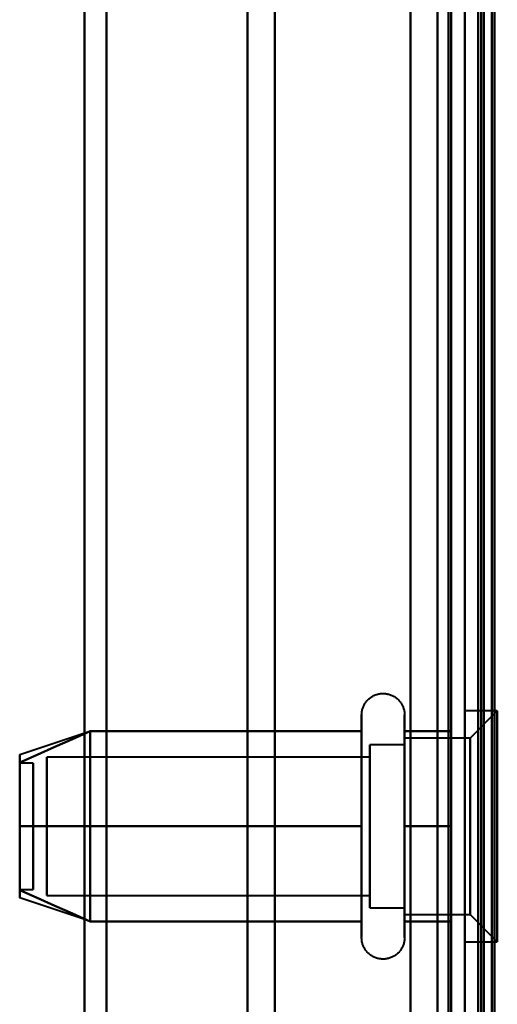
# Model space of a CAD drawing. Header units: millimetres. Extents: x -1087 to 1688, y -120 to 1210.
# Tile 12 of 92: x -721 to -704, y 187 to 223. Entities that reach past the tile are written whole.
import ezdxf

# ---------------------------------------------------------------- set-up
doc = ezdxf.new("R2010")
doc.units = ezdxf.units.MM
doc.layers.add('G-IMPT', color=8, linetype='Continuous', lineweight=40)

# ---------------------------------------------------------------- blocks, each defined once
blk = doc.blocks.new('NEXA 2000 CALQUES_dwg-762145-Arrière')
at = {"layer": 'G-IMPT'}
for p, q in [((-705, 1102.772), (-705, 128.972)), ((-705, 129.472), (-705, 1102.272)), ((-705, 584.372), (-705, 182.372)), ((-706, 183.372), (-706, 583.372)), ((-704.3, 582.746), (-704.3, 183.998)), ((-704.3, 582.746), (-704.3, 183.998)), ((-719, 182.372), (-719, 383.372)), ((-719, 383.372), (-719, 182.372)), ((-718.198, 182.964), (-718.198, 383.372)), ((-718.198, 383.372), (-718.198, 182.964)), ((-713, 183.372), (-713, 383.372)), ((-713, 383.372), (-713, 183.372)), ((-711.99, 183.998), (-711.99, 383.372)), ((-711.99, 383.372), (-711.99, 183.998)), ((-706, 383.372), (-706, 183.372)), ((-706, 183.372), (-706, 383.372)), ((-705.5, 383.372), (-705.5, 182.372)), ((-705.5, 182.372), (-705.5, 383.372)), ((-705, 383.372), (-705, 182.372)), ((-705, 182.372), (-705, 383.372)), ((-705, 167.372), (-705, 383.372)), ((-705, 383.372), (-705, 167.372)), ((-704.3, 183.998), (-704.3, 383.372)), ((-704.3, 183.998), (-704.3, 383.372)), ((-704.3, 167.372), (-704.3, 383.372)), ((-704.3, 383.372), (-704.3, 167.372)), ((-703.8, 197.622), (-705, 197.622)), ((-703.8, 197.622), (-705, 197.622)), ((-705, 189.692), (-705, 197.622)), ((-705, 197.053), (-705, 197.622)), ((-705, 189.692), (-705, 197.622)), ((-705, 197.622), (-705, 189.692)), ((-705, 197.622), (-705, 189.122)), ((-705, 197.622), (-705, 189.122)), ((-703.8, 197.622), (-704.8, 196.622)), ((-703.8, 197.622), (-704.8, 196.622)), ((-703.8, 189.692), (-703.8, 197.622)), ((-703.8, 189.692), (-703.8, 197.622)), ((-703.8, 197.622), (-703.8, 189.692)), ((-703.8, 197.622), (-703.8, 189.692)), ((-708.796, 189.822), (-708.796, 197.472)), ((-708.796, 189.822), (-708.796, 197.472)), ((-707.215, 197.472), (-707.215, 189.822)), ((-707.215, 197.472), (-707.215, 189.822)), ((-718.811, 196.867), (-721.389, 196.008)), ((-718.811, 196.867), (-721.389, 196.008)), ((-708.796, 191.322), (-708.796, 196.923)), ((-708.796, 191.322), (-708.796, 196.923)), ((-707.215, 196.923), (-707.215, 191.322)), ((-707.215, 196.923), (-707.215, 191.322)), ((-705, 189.122), (-705, 197.053)), ((-705, 189.122), (-705, 197.053)), ((-705, 197.053), (-705, 189.122)), ((-703.8, 189.122), (-703.8, 197.053)), ((-703.8, 189.122), (-703.8, 197.053)), ((-703.8, 197.053), (-703.8, 189.122)), ((-703.8, 197.053), (-703.8, 189.122)), ((-704.8, 196.622), (-707.215, 196.622)), ((-704.8, 196.622), (-707.215, 196.622)), ((-707.215, 191.747), (-707.215, 196.622)), ((-707.215, 191.747), (-707.215, 196.622)), ((-707.215, 196.622), (-707.215, 190.558)), ((-707.215, 196.622), (-707.215, 190.558)), ((-704.8, 190.558), (-704.8, 196.622)), ((-704.8, 190.558), (-704.8, 196.622)), ((-704.8, 196.622), (-704.8, 190.558)), ((-704.8, 196.622), (-704.8, 190.558)), ((-707.215, 196.372), (-708.5, 196.372)), ((-707.215, 196.372), (-708.5, 196.372)), ((-708.5, 190.774), (-708.5, 196.372)), ((-708.5, 190.774), (-708.5, 196.372)), ((-708.5, 196.372), (-708.5, 191.872)), ((-708.5, 196.372), (-708.5, 191.872)), ((-707.215, 191.872), (-707.215, 196.372)), ((-707.215, 191.872), (-707.215, 196.372)), ((-707.215, 196.372), (-707.215, 191.872)), ((-707.215, 196.372), (-707.215, 191.872)), ((-707.215, 196.187), (-707.215, 191.747)), ((-707.215, 196.187), (-707.215, 191.747)), ((-704.8, 190.122), (-704.8, 196.187)), ((-704.8, 190.122), (-704.8, 196.187)), ((-704.8, 196.187), (-704.8, 190.122)), ((-704.8, 196.187), (-704.8, 190.122)), ((-708.5, 195.921), (-720.389, 195.921)), ((-708.5, 195.921), (-720.389, 195.921)), ((-720.389, 191.165), (-720.389, 195.921)), ((-720.389, 191.165), (-720.389, 195.921)), ((-720.389, 195.921), (-720.389, 191.165)), ((-720.389, 195.921), (-720.389, 191.165)), ((-708.5, 190.372), (-708.5, 195.97)), ((-708.5, 190.372), (-708.5, 195.97)), ((-708.5, 191.165), (-708.5, 195.921)), ((-708.5, 191.165), (-708.5, 195.921)), ((-708.5, 195.921), (-708.5, 191.165)), ((-708.5, 195.921), (-708.5, 191.165)), ((-720.889, 195.702), (-721.389, 195.702)), ((-720.889, 195.702), (-721.389, 195.702)), ((-721.389, 195.702), (-721.389, 191.054)), ((-721.389, 195.702), (-721.389, 191.054)), ((-721.389, 191.054), (-721.389, 195.702)), ((-721.389, 191.054), (-721.389, 195.702)), ((-721.389, 195.691), (-721.389, 191.042)), ((-721.389, 195.691), (-721.389, 191.042)), ((-721.389, 191.042), (-721.389, 195.691)), ((-721.389, 191.042), (-721.389, 195.691)), ((-720.889, 195.702), (-720.889, 191.054)), ((-720.889, 195.702), (-720.889, 191.054)), ((-720.889, 191.054), (-720.889, 195.702)), ((-720.889, 191.054), (-720.889, 195.702)), ((-720.889, 195.691), (-720.889, 191.042)), ((-720.889, 195.691), (-720.889, 191.042)), ((-720.889, 191.042), (-720.889, 195.691)), ((-720.889, 191.042), (-720.889, 195.691)), ((-720.389, 190.824), (-720.389, 195.579)), ((-720.389, 190.824), (-720.389, 195.579)), ((-720.389, 195.579), (-720.389, 190.824)), ((-720.389, 195.579), (-720.389, 190.824)), ((-708.5, 190.824), (-708.5, 195.579)), ((-708.5, 190.824), (-708.5, 195.579)), ((-708.5, 195.579), (-708.5, 190.824)), ((-708.5, 195.579), (-708.5, 190.824)), ((-708.5, 194.872), (-708.5, 190.774)), ((-708.5, 194.872), (-708.5, 190.774)), ((-707.215, 190.122), (-707.215, 194.997)), ((-707.215, 190.122), (-707.215, 194.997)), ((-707.215, 190.372), (-707.215, 194.872)), ((-707.215, 190.372), (-707.215, 194.872)), ((-707.215, 194.872), (-707.215, 190.372)), ((-707.215, 194.872), (-707.215, 190.372)), ((-708.5, 191.872), (-708.5, 190.372)), ((-708.5, 191.872), (-708.5, 190.372)), ((-707.215, 191.747), (-707.215, 190.122)), ((-707.215, 191.747), (-707.215, 190.122)), ((-708.796, 189.272), (-708.796, 191.322)), ((-708.796, 189.272), (-708.796, 191.322)), ((-707.215, 191.322), (-707.215, 189.272)), ((-707.215, 191.322), (-707.215, 189.272)), ((-721.389, 191.042), (-720.889, 191.042)), ((-721.389, 191.042), (-720.889, 191.042)), ((-718.811, 189.877), (-721.389, 190.737)), ((-718.811, 189.877), (-721.389, 190.737)), ((-720.389, 190.824), (-708.5, 190.824)), ((-720.389, 190.824), (-708.5, 190.824)), ((-708.5, 190.372), (-707.215, 190.372)), ((-708.5, 190.372), (-707.215, 190.372)), ((-707.215, 190.122), (-704.8, 190.122)), ((-707.215, 190.122), (-704.8, 190.122)), ((-704.8, 190.122), (-703.8, 189.122)), ((-704.8, 190.122), (-703.8, 189.122)), ((-705, 189.122), (-703.8, 189.122)), ((-705, 189.122), (-703.8, 189.122))]:
    blk.add_line(p, q, dxfattribs=at)
at = {"layer": 'G-IMPT', "flags": 128}
for points in [[(-707, 1102.772), (-707, 859.322), (-707, 615.872), (-707, 372.422), (-707, 128.972)], [(-707, 128.972), (-707, 372.422), (-707, 615.872), (-707, 859.322), (-707, 1102.772)], [(-707, 128.972), (-707, 372.422), (-707, 615.872), (-707, 859.322), (-707, 1102.772)], [(-707, 1102.772), (-707, 859.322), (-707, 615.872), (-707, 372.422), (-707, 128.972)], [(-705, 1102.772), (-705, 859.322), (-705, 615.872), (-705, 372.422), (-705, 128.972)], [(-705, 128.972), (-705, 372.422), (-705, 615.872), (-705, 859.322), (-705, 1102.772)], [(-704.5, 1102.772), (-704.5, 859.322), (-704.5, 615.872), (-704.5, 372.422), (-704.5, 128.972)], [(-704.4, 128.972), (-704.4, 372.422), (-704.4, 615.872), (-704.4, 859.322), (-704.4, 1102.772)], [(-704.4, 1102.772), (-704.4, 859.322), (-704.4, 615.872), (-704.4, 372.422), (-704.4, 128.972)], [(-704.4, 128.972), (-704.4, 372.422), (-704.4, 615.872), (-704.4, 859.322), (-704.4, 1102.772)], [(-707, 1102.272), (-707, 859.072), (-707, 615.872), (-707, 372.672), (-707, 129.472)], [(-707, 129.472), (-707, 372.672), (-707, 615.872), (-707, 859.072), (-707, 1102.272)], [(-707, 1102.272), (-707, 859.072), (-707, 615.872), (-707, 372.672), (-707, 129.472)], [(-707, 129.472), (-707, 372.672), (-707, 615.872), (-707, 859.072), (-707, 1102.272)], [(-705.6, 129.472), (-705.6, 372.672), (-705.6, 615.872), (-705.6, 859.072), (-705.6, 1102.272)], [(-705.6, 1102.272), (-705.6, 859.072), (-705.6, 615.872), (-705.6, 372.672), (-705.6, 129.472)], [(-705.6, 1102.272), (-705.6, 859.072), (-705.6, 615.872), (-705.6, 372.672), (-705.6, 129.472)], [(-705.6, 129.472), (-705.6, 372.672), (-705.6, 615.872), (-705.6, 859.072), (-705.6, 1102.272)], [(-705.6, 1102.272), (-705.6, 859.072), (-705.6, 615.872), (-705.6, 372.672), (-705.6, 129.472)], [(-705.6, 129.472), (-705.6, 372.672), (-705.6, 615.872), (-705.6, 859.072), (-705.6, 1102.272)], [(-705.5, 129.472), (-705.5, 372.672), (-705.5, 615.872), (-705.5, 859.072), (-705.5, 1102.272)], [(-705.5, 1102.272), (-705.5, 859.072), (-705.5, 615.872), (-705.5, 372.672), (-705.5, 129.472)], [(-705, 129.472), (-705, 372.672), (-705, 615.872), (-705, 859.072), (-705, 1102.272)], [(-705, 1102.272), (-705, 859.072), (-705, 615.872), (-705, 372.672), (-705, 129.472)], [(-705, 129.472), (-705, 372.672), (-705, 615.872), (-705, 859.072), (-705, 1102.272)], [(-705, 1102.272), (-705, 867.047), (-705, 631.822), (-705, 396.597), (-705, 161.372)], [(-705, 161.372), (-705, 396.597), (-705, 631.822), (-705, 867.047), (-705, 1102.272)], [(-705, 1102.272), (-705, 859.072), (-705, 615.872), (-705, 372.672), (-705, 129.472)], [(-704.5, 129.472), (-704.5, 372.672), (-704.5, 615.872), (-704.5, 859.072), (-704.5, 1102.272)], [(-704.5, 1102.272), (-704.5, 859.072), (-704.5, 615.872), (-704.5, 372.672), (-704.5, 129.472)], [(-704.5, 129.472), (-704.5, 372.672), (-704.5, 615.872), (-704.5, 859.072), (-704.5, 1102.272)], [(-704.5, 1102.272), (-704.5, 859.072), (-704.5, 615.872), (-704.5, 372.672), (-704.5, 129.472)], [(-704.5, 129.472), (-704.5, 372.672), (-704.5, 615.872), (-704.5, 859.072), (-704.5, 1102.272)], [(-704.5, 1102.272), (-704.5, 859.072), (-704.5, 615.872), (-704.5, 372.672), (-704.5, 129.472)], [(-704, 1102.372), (-704, 859.122), (-704, 615.872), (-704, 372.622), (-704, 129.372)], [(-704, 129.372), (-704, 372.622), (-704, 615.872), (-704, 859.122), (-704, 1102.372)], [(-704, 1102.272), (-704, 859.072), (-704, 615.872), (-704, 372.672), (-704, 129.472)], [(-704, 129.472), (-704, 372.672), (-704, 615.872), (-704, 859.072), (-704, 1102.272)], [(-703.9, 161.372), (-703.9, 396.597), (-703.9, 631.822), (-703.9, 867.047), (-703.9, 1102.272)], [(-703.9, 1102.272), (-703.9, 867.047), (-703.9, 631.822), (-703.9, 396.597), (-703.9, 161.372)], [(-708.796, 197.472), (-708.795, 197.504), (-708.793, 197.535), (-708.79, 197.567), (-708.786, 197.598), (-708.78, 197.629), (-708.773, 197.66), (-708.765, 197.691), (-708.756, 197.721), (-708.745, 197.751), (-708.733, 197.78), (-708.72, 197.809), (-708.706, 197.837), (-708.691, 197.865), (-708.675, 197.892), (-708.658, 197.919), (-708.639, 197.944), (-708.62, 197.969), (-708.6, 197.993), (-708.578, 198.017), (-708.556, 198.039), (-708.533, 198.061), (-708.509, 198.082), (-708.484, 198.101), (-708.459, 198.12), (-708.432, 198.137), (-708.405, 198.154), (-708.378, 198.169), (-708.35, 198.184), (-708.321, 198.197), (-708.292, 198.209), (-708.262, 198.22), (-708.232, 198.23), (-708.201, 198.238), (-708.171, 198.245), (-708.14, 198.251), (-708.108, 198.256), (-708.077, 198.259), (-708.045, 198.262), (-708.014, 198.263), (-707.982, 198.262), (-707.951, 198.261), (-707.919, 198.258), (-707.888, 198.254), (-707.857, 198.249), (-707.826, 198.242), (-707.795, 198.234), (-707.765, 198.225), (-707.735, 198.215), (-707.705, 198.204), (-707.676, 198.191), (-707.648, 198.177), (-707.62, 198.162), (-707.593, 198.146), (-707.566, 198.129), (-707.54, 198.111), (-707.515, 198.092), (-707.491, 198.072), (-707.467, 198.051), (-707.444, 198.029), (-707.422, 198.006), (-707.402, 197.982), (-707.382, 197.958), (-707.363, 197.933), (-707.345, 197.907), (-707.328, 197.88), (-707.312, 197.852), (-707.298, 197.824), (-707.284, 197.796), (-707.272, 197.767), (-707.261, 197.737), (-707.251, 197.707), (-707.242, 197.677), (-707.234, 197.646), (-707.228, 197.615), (-707.223, 197.584), (-707.219, 197.552), (-707.216, 197.521), (-707.215, 197.489), (-707.215, 197.472)], [(-708.796, 197.472), (-708.795, 197.504), (-708.793, 197.535), (-708.79, 197.567), (-708.786, 197.598), (-708.78, 197.629), (-708.773, 197.66), (-708.765, 197.691), (-708.756, 197.721), (-708.745, 197.751), (-708.733, 197.78), (-708.72, 197.809), (-708.706, 197.837), (-708.691, 197.865), (-708.675, 197.892), (-708.658, 197.919), (-708.639, 197.944), (-708.62, 197.969), (-708.6, 197.993), (-708.578, 198.017), (-708.556, 198.039), (-708.533, 198.061), (-708.509, 198.082), (-708.484, 198.101), (-708.459, 198.12), (-708.432, 198.137), (-708.405, 198.154), (-708.378, 198.169), (-708.35, 198.184), (-708.321, 198.197), (-708.292, 198.209), (-708.262, 198.22), (-708.232, 198.23), (-708.201, 198.238), (-708.171, 198.245), (-708.14, 198.251), (-708.108, 198.256), (-708.077, 198.259), (-708.045, 198.262), (-708.014, 198.263), (-707.982, 198.262), (-707.951, 198.261), (-707.919, 198.258), (-707.888, 198.254), (-707.857, 198.249), (-707.826, 198.242), (-707.795, 198.234), (-707.765, 198.225), (-707.735, 198.215), (-707.705, 198.204), (-707.676, 198.191), (-707.648, 198.177), (-707.62, 198.162), (-707.593, 198.146), (-707.566, 198.129), (-707.54, 198.111), (-707.515, 198.092), (-707.491, 198.072), (-707.467, 198.051), (-707.444, 198.029), (-707.422, 198.006), (-707.402, 197.982), (-707.382, 197.958), (-707.363, 197.933), (-707.345, 197.907), (-707.328, 197.88), (-707.312, 197.852), (-707.298, 197.824), (-707.284, 197.796), (-707.272, 197.767), (-707.261, 197.737), (-707.251, 197.707), (-707.242, 197.677), (-707.234, 197.646), (-707.228, 197.615), (-707.223, 197.584), (-707.219, 197.552), (-707.216, 197.521), (-707.215, 197.489), (-707.215, 197.472)], [(-708.796, 197.472), (-708.796, 197.469), (-708.796, 197.459), (-708.796, 197.443), (-708.796, 197.42), (-708.796, 197.391), (-708.796, 197.355), (-708.796, 197.313), (-708.796, 197.264), (-708.796, 197.209), (-708.796, 197.149), (-708.796, 197.082), (-708.796, 197.009), (-708.796, 196.93), (-708.796, 196.923)], [(-708.796, 189.822), (-708.796, 189.906), (-708.796, 189.997), (-708.796, 190.093), (-708.796, 190.194), (-708.796, 190.3), (-708.796, 190.411), (-708.796, 190.526), (-708.796, 190.647), (-708.796, 190.771), (-708.796, 190.9), (-708.796, 191.033), (-708.796, 191.169), (-708.796, 191.31), (-708.796, 191.453), (-708.796, 191.599), (-708.796, 191.749), (-708.796, 191.9), (-708.796, 192.055), (-708.796, 192.211), (-708.796, 192.369), (-708.796, 192.529), (-708.796, 192.69), (-708.796, 192.852), (-708.796, 193.015), (-708.796, 193.179), (-708.796, 193.343), (-708.796, 193.507), (-708.796, 193.671), (-708.796, 193.834), (-708.796, 193.996), (-708.796, 194.158), (-708.796, 194.318), (-708.796, 194.477), (-708.796, 194.634), (-708.796, 194.789), (-708.796, 194.942), (-708.796, 195.092), (-708.796, 195.239), (-708.796, 195.384), (-708.796, 195.525), (-708.796, 195.663), (-708.796, 195.797), (-708.796, 195.927), (-708.796, 196.054), (-708.796, 196.175), (-708.796, 196.293), (-708.796, 196.406), (-708.796, 196.513), (-708.796, 196.616), (-708.796, 196.714), (-708.796, 196.806), (-708.796, 196.893), (-708.796, 196.974), (-708.796, 197.05), (-708.796, 197.119), (-708.796, 197.183), (-708.796, 197.24), (-708.796, 197.292), (-708.796, 197.337), (-708.796, 197.375), (-708.796, 197.408), (-708.796, 197.433), (-708.796, 197.453), (-708.796, 197.465), (-708.796, 197.472), (-708.796, 197.472)], [(-708.796, 197.472), (-708.796, 197.469), (-708.796, 197.459), (-708.796, 197.443), (-708.796, 197.42), (-708.796, 197.391), (-708.796, 197.355), (-708.796, 197.313), (-708.796, 197.264), (-708.796, 197.209), (-708.796, 197.149), (-708.796, 197.082), (-708.796, 197.009), (-708.796, 196.93), (-708.796, 196.923)], [(-708.796, 189.822), (-708.796, 189.906), (-708.796, 189.997), (-708.796, 190.093), (-708.796, 190.194), (-708.796, 190.3), (-708.796, 190.411), (-708.796, 190.526), (-708.796, 190.647), (-708.796, 190.771), (-708.796, 190.9), (-708.796, 191.033), (-708.796, 191.169), (-708.796, 191.31), (-708.796, 191.453), (-708.796, 191.599), (-708.796, 191.749), (-708.796, 191.9), (-708.796, 192.055), (-708.796, 192.211), (-708.796, 192.369), (-708.796, 192.529), (-708.796, 192.69), (-708.796, 192.852), (-708.796, 193.015), (-708.796, 193.179), (-708.796, 193.343), (-708.796, 193.507), (-708.796, 193.671), (-708.796, 193.834), (-708.796, 193.996), (-708.796, 194.158), (-708.796, 194.318), (-708.796, 194.477), (-708.796, 194.634), (-708.796, 194.789), (-708.796, 194.942), (-708.796, 195.092), (-708.796, 195.239), (-708.796, 195.384), (-708.796, 195.525), (-708.796, 195.663), (-708.796, 195.797), (-708.796, 195.927), (-708.796, 196.054), (-708.796, 196.175), (-708.796, 196.293), (-708.796, 196.406), (-708.796, 196.513), (-708.796, 196.616), (-708.796, 196.714), (-708.796, 196.806), (-708.796, 196.893), (-708.796, 196.974), (-708.796, 197.05), (-708.796, 197.119), (-708.796, 197.183), (-708.796, 197.24), (-708.796, 197.292), (-708.796, 197.337), (-708.796, 197.375), (-708.796, 197.408), (-708.796, 197.433), (-708.796, 197.453), (-708.796, 197.465), (-708.796, 197.472), (-708.796, 197.472)], [(-707.215, 197.472), (-707.215, 197.469), (-707.215, 197.459), (-707.215, 197.443), (-707.215, 197.42), (-707.215, 197.391), (-707.215, 197.355), (-707.215, 197.313), (-707.215, 197.264), (-707.215, 197.209), (-707.215, 197.149), (-707.215, 197.082), (-707.215, 197.009), (-707.215, 196.93), (-707.215, 196.846), (-707.215, 196.756), (-707.215, 196.661), (-707.215, 196.56), (-707.215, 196.455), (-707.215, 196.344), (-707.215, 196.229), (-707.215, 196.109), (-707.215, 195.985), (-707.215, 195.856), (-707.215, 195.724), (-707.215, 195.588), (-707.215, 195.448), (-707.215, 195.305), (-707.215, 195.159), (-707.215, 195.01), (-707.215, 194.858), (-707.215, 194.704), (-707.215, 194.548), (-707.215, 194.39), (-707.215, 194.23), (-707.215, 194.069), (-707.215, 193.907), (-707.215, 193.744), (-707.215, 193.58), (-707.215, 193.417), (-707.215, 193.253), (-707.215, 193.089), (-707.215, 192.925), (-707.215, 192.763), (-707.215, 192.601), (-707.215, 192.441), (-707.215, 192.282), (-707.215, 192.125), (-707.215, 191.969), (-707.215, 191.817), (-707.215, 191.666), (-707.215, 191.518), (-707.215, 191.374), (-707.215, 191.232), (-707.215, 191.094), (-707.215, 190.959), (-707.215, 190.829), (-707.215, 190.702), (-707.215, 190.58), (-707.215, 190.462), (-707.215, 190.349), (-707.215, 190.241), (-707.215, 190.137), (-707.215, 190.039), (-707.215, 189.946), (-707.215, 189.859), (-707.215, 189.822)], [(-707.215, 196.923), (-707.215, 197.002), (-707.215, 197.075), (-707.215, 197.143), (-707.215, 197.204), (-707.215, 197.26), (-707.215, 197.309), (-707.215, 197.351), (-707.215, 197.388), (-707.215, 197.418), (-707.215, 197.441), (-707.215, 197.458), (-707.215, 197.468), (-707.215, 197.472)], [(-707.215, 197.472), (-707.215, 197.469), (-707.215, 197.459), (-707.215, 197.443), (-707.215, 197.42), (-707.215, 197.391), (-707.215, 197.355), (-707.215, 197.313), (-707.215, 197.264), (-707.215, 197.209), (-707.215, 197.149), (-707.215, 197.082), (-707.215, 197.009), (-707.215, 196.93), (-707.215, 196.846), (-707.215, 196.756), (-707.215, 196.661), (-707.215, 196.56), (-707.215, 196.455), (-707.215, 196.344), (-707.215, 196.229), (-707.215, 196.109), (-707.215, 195.985), (-707.215, 195.856), (-707.215, 195.724), (-707.215, 195.588), (-707.215, 195.448), (-707.215, 195.305), (-707.215, 195.159), (-707.215, 195.01), (-707.215, 194.858), (-707.215, 194.704), (-707.215, 194.548), (-707.215, 194.39), (-707.215, 194.23), (-707.215, 194.069), (-707.215, 193.907), (-707.215, 193.744), (-707.215, 193.58), (-707.215, 193.417), (-707.215, 193.253), (-707.215, 193.089), (-707.215, 192.925), (-707.215, 192.763), (-707.215, 192.601), (-707.215, 192.441), (-707.215, 192.282), (-707.215, 192.125), (-707.215, 191.969), (-707.215, 191.817), (-707.215, 191.666), (-707.215, 191.518), (-707.215, 191.374), (-707.215, 191.232), (-707.215, 191.094), (-707.215, 190.959), (-707.215, 190.829), (-707.215, 190.702), (-707.215, 190.58), (-707.215, 190.462), (-707.215, 190.349), (-707.215, 190.241), (-707.215, 190.137), (-707.215, 190.039), (-707.215, 189.946), (-707.215, 189.859), (-707.215, 189.822)], [(-707.215, 196.923), (-707.215, 197.002), (-707.215, 197.075), (-707.215, 197.143), (-707.215, 197.204), (-707.215, 197.26), (-707.215, 197.309), (-707.215, 197.351), (-707.215, 197.388), (-707.215, 197.418), (-707.215, 197.441), (-707.215, 197.458), (-707.215, 197.468), (-707.215, 197.472)], [(-718.796, 196.872), (-719.444, 196.584), (-720.092, 196.295), (-720.741, 196.007), (-721.389, 195.718)], [(-721.389, 195.718), (-720.741, 196.007), (-720.092, 196.295), (-719.444, 196.584), (-718.796, 196.872)], [(-718.796, 196.872), (-719.444, 196.584), (-720.092, 196.295), (-720.741, 196.007), (-721.389, 195.718)], [(-721.389, 195.718), (-720.741, 196.007), (-720.092, 196.295), (-719.444, 196.584), (-718.796, 196.872)], [(-718.796, 196.872), (-719.444, 196.584), (-720.092, 196.295), (-720.741, 196.007), (-721.389, 195.718)], [(-721.389, 195.718), (-720.741, 196.007), (-720.092, 196.295), (-719.444, 196.584), (-718.796, 196.872)], [(-718.796, 196.872), (-719.444, 196.584), (-720.092, 196.295), (-720.741, 196.007), (-721.389, 195.718)], [(-721.389, 195.718), (-720.741, 196.007), (-720.092, 196.295), (-719.444, 196.584), (-718.796, 196.872)], [(-718.796, 193.372), (-718.796, 194.247), (-718.796, 195.122), (-718.796, 195.997), (-718.796, 196.872)], [(-718.796, 196.872), (-718.796, 195.997), (-718.796, 195.122), (-718.796, 194.247), (-718.796, 193.372)], [(-718.796, 193.372), (-718.796, 194.247), (-718.796, 195.122), (-718.796, 195.997), (-718.796, 196.872)], [(-718.796, 196.872), (-718.796, 195.997), (-718.796, 195.122), (-718.796, 194.247), (-718.796, 193.372)], [(-718.796, 196.872), (-718.796, 195.997), (-718.796, 195.122), (-718.796, 194.247), (-718.796, 193.372)], [(-708.796, 196.872), (-711.296, 196.872), (-713.796, 196.872), (-716.296, 196.872), (-718.796, 196.872)], [(-718.796, 196.872), (-716.296, 196.872), (-713.796, 196.872), (-711.296, 196.872), (-708.796, 196.872)], [(-708.796, 196.872), (-711.296, 196.872), (-713.796, 196.872), (-716.296, 196.872), (-718.796, 196.872)], [(-718.796, 193.372), (-718.796, 194.247), (-718.796, 195.122), (-718.796, 195.997), (-718.796, 196.872)], [(-718.796, 196.872), (-716.296, 196.872), (-713.796, 196.872), (-711.296, 196.872), (-708.796, 196.872)], [(-718.796, 196.872), (-718.796, 195.997), (-718.796, 195.122), (-718.796, 194.247), (-718.796, 193.372)], [(-708.796, 196.872), (-711.296, 196.872), (-713.796, 196.872), (-716.296, 196.872), (-718.796, 196.872)], [(-718.796, 196.872), (-716.296, 196.872), (-713.796, 196.872), (-711.296, 196.872), (-708.796, 196.872)], [(-708.796, 196.872), (-711.296, 196.872), (-713.796, 196.872), (-716.296, 196.872), (-718.796, 196.872)], [(-718.796, 193.372), (-718.796, 194.247), (-718.796, 195.122), (-718.796, 195.997), (-718.796, 196.872)], [(-718.796, 196.872), (-716.296, 196.872), (-713.796, 196.872), (-711.296, 196.872), (-708.796, 196.872)], [(-708.796, 196.923), (-708.796, 196.838), (-708.796, 196.748), (-708.796, 196.652), (-708.796, 196.551), (-708.796, 196.445), (-708.796, 196.334), (-708.796, 196.218), (-708.796, 196.098), (-708.796, 195.973), (-708.796, 195.844), (-708.796, 195.712), (-708.796, 195.575), (-708.796, 195.435), (-708.796, 195.292), (-708.796, 195.145), (-708.796, 194.996), (-708.796, 194.844), (-708.796, 194.69), (-708.796, 194.534), (-708.796, 194.376), (-708.796, 194.216), (-708.796, 194.055), (-708.796, 193.892), (-708.796, 193.729), (-708.796, 193.566), (-708.796, 193.402), (-708.796, 193.238), (-708.796, 193.074), (-708.796, 192.911), (-708.796, 192.748), (-708.796, 192.587), (-708.796, 192.426), (-708.796, 192.268), (-708.796, 192.111), (-708.796, 191.956), (-708.796, 191.803), (-708.796, 191.653), (-708.796, 191.505), (-708.796, 191.361), (-708.796, 191.219), (-708.796, 191.082), (-708.796, 190.948), (-708.796, 190.817), (-708.796, 190.691), (-708.796, 190.569), (-708.796, 190.452), (-708.796, 190.339), (-708.796, 190.231), (-708.796, 190.128), (-708.796, 190.031), (-708.796, 189.938), (-708.796, 189.851), (-708.796, 189.77), (-708.796, 189.695), (-708.796, 189.625), (-708.796, 189.562), (-708.796, 189.504), (-708.796, 189.453), (-708.796, 189.408), (-708.796, 189.369), (-708.796, 189.337), (-708.796, 189.311), (-708.796, 189.292), (-708.796, 189.279), (-708.796, 189.273), (-708.796, 189.272)], [(-708.796, 196.923), (-708.796, 196.838), (-708.796, 196.748), (-708.796, 196.652), (-708.796, 196.551), (-708.796, 196.445), (-708.796, 196.334), (-708.796, 196.218), (-708.796, 196.098), (-708.796, 195.973), (-708.796, 195.844), (-708.796, 195.712), (-708.796, 195.575), (-708.796, 195.435), (-708.796, 195.292), (-708.796, 195.145), (-708.796, 194.996), (-708.796, 194.844), (-708.796, 194.69), (-708.796, 194.534), (-708.796, 194.376), (-708.796, 194.216), (-708.796, 194.055), (-708.796, 193.892), (-708.796, 193.729), (-708.796, 193.566), (-708.796, 193.402), (-708.796, 193.238), (-708.796, 193.074), (-708.796, 192.911), (-708.796, 192.748), (-708.796, 192.587), (-708.796, 192.426), (-708.796, 192.268), (-708.796, 192.111), (-708.796, 191.956), (-708.796, 191.803), (-708.796, 191.653), (-708.796, 191.505), (-708.796, 191.361), (-708.796, 191.219), (-708.796, 191.082), (-708.796, 190.948), (-708.796, 190.817), (-708.796, 190.691), (-708.796, 190.569), (-708.796, 190.452), (-708.796, 190.339), (-708.796, 190.231), (-708.796, 190.128), (-708.796, 190.031), (-708.796, 189.938), (-708.796, 189.851), (-708.796, 189.77), (-708.796, 189.695), (-708.796, 189.625), (-708.796, 189.562), (-708.796, 189.504), (-708.796, 189.453), (-708.796, 189.408), (-708.796, 189.369), (-708.796, 189.337), (-708.796, 189.311), (-708.796, 189.292), (-708.796, 189.279), (-708.796, 189.273), (-708.796, 189.272)], [(-708.796, 193.372), (-708.796, 194.247), (-708.796, 195.122), (-708.796, 195.997), (-708.796, 196.872)], [(-708.796, 196.872), (-708.796, 195.997), (-708.796, 195.122), (-708.796, 194.247), (-708.796, 193.372)], [(-708.796, 193.372), (-708.796, 194.247), (-708.796, 195.122), (-708.796, 195.997), (-708.796, 196.872)], [(-708.796, 196.872), (-708.796, 195.997), (-708.796, 195.122), (-708.796, 194.247), (-708.796, 193.372)], [(-707.215, 189.272), (-707.215, 189.276), (-707.215, 189.285), (-707.215, 189.302), (-707.215, 189.325), (-707.215, 189.354), (-707.215, 189.39), (-707.215, 189.432), (-707.215, 189.48), (-707.215, 189.535), (-707.215, 189.596), (-707.215, 189.663), (-707.215, 189.736), (-707.215, 189.814), (-707.215, 189.899), (-707.215, 189.988), (-707.215, 190.084), (-707.215, 190.184), (-707.215, 190.29), (-707.215, 190.4), (-707.215, 190.516), (-707.215, 190.636), (-707.215, 190.76), (-707.215, 190.888), (-707.215, 191.021), (-707.215, 191.157), (-707.215, 191.297), (-707.215, 191.44), (-707.215, 191.586), (-707.215, 191.735), (-707.215, 191.887), (-707.215, 192.041), (-707.215, 192.197), (-707.215, 192.355), (-707.215, 192.514), (-707.215, 192.675), (-707.215, 192.838), (-707.215, 193.001), (-707.215, 193.164), (-707.215, 193.328), (-707.215, 193.492), (-707.215, 193.656), (-707.215, 193.819), (-707.215, 193.982), (-707.215, 194.143), (-707.215, 194.304), (-707.215, 194.463), (-707.215, 194.62), (-707.215, 194.775), (-707.215, 194.928), (-707.215, 195.079), (-707.215, 195.226), (-707.215, 195.371), (-707.215, 195.513), (-707.215, 195.651), (-707.215, 195.785), (-707.215, 195.916), (-707.215, 196.042), (-707.215, 196.165), (-707.215, 196.282), (-707.215, 196.396), (-707.215, 196.504), (-707.215, 196.607), (-707.215, 196.705), (-707.215, 196.798), (-707.215, 196.886), (-707.215, 196.923)], [(-707.215, 189.272), (-707.215, 189.276), (-707.215, 189.285), (-707.215, 189.302), (-707.215, 189.325), (-707.215, 189.354), (-707.215, 189.39), (-707.215, 189.432), (-707.215, 189.48), (-707.215, 189.535), (-707.215, 189.596), (-707.215, 189.663), (-707.215, 189.736), (-707.215, 189.814), (-707.215, 189.899), (-707.215, 189.988), (-707.215, 190.084), (-707.215, 190.184), (-707.215, 190.29), (-707.215, 190.4), (-707.215, 190.516), (-707.215, 190.636), (-707.215, 190.76), (-707.215, 190.888), (-707.215, 191.021), (-707.215, 191.157), (-707.215, 191.297), (-707.215, 191.44), (-707.215, 191.586), (-707.215, 191.735), (-707.215, 191.887), (-707.215, 192.041), (-707.215, 192.197), (-707.215, 192.355), (-707.215, 192.514), (-707.215, 192.675), (-707.215, 192.838), (-707.215, 193.001), (-707.215, 193.164), (-707.215, 193.328), (-707.215, 193.492), (-707.215, 193.656), (-707.215, 193.819), (-707.215, 193.982), (-707.215, 194.143), (-707.215, 194.304), (-707.215, 194.463), (-707.215, 194.62), (-707.215, 194.775), (-707.215, 194.928), (-707.215, 195.079), (-707.215, 195.226), (-707.215, 195.371), (-707.215, 195.513), (-707.215, 195.651), (-707.215, 195.785), (-707.215, 195.916), (-707.215, 196.042), (-707.215, 196.165), (-707.215, 196.282), (-707.215, 196.396), (-707.215, 196.504), (-707.215, 196.607), (-707.215, 196.705), (-707.215, 196.798), (-707.215, 196.886), (-707.215, 196.923)], [(-705.5, 196.872), (-705.929, 196.872), (-706.357, 196.872), (-706.786, 196.872), (-707.215, 196.872)], [(-707.215, 196.872), (-707.215, 195.997), (-707.215, 195.122), (-707.215, 194.247), (-707.215, 193.372)], [(-705.5, 196.872), (-705.929, 196.872), (-706.357, 196.872), (-706.786, 196.872), (-707.215, 196.872)], [(-707.215, 196.872), (-706.786, 196.872), (-706.357, 196.872), (-705.929, 196.872), (-705.5, 196.872)], [(-707.215, 193.372), (-707.215, 194.247), (-707.215, 195.122), (-707.215, 195.997), (-707.215, 196.872)], [(-707.215, 196.872), (-706.786, 196.872), (-706.357, 196.872), (-705.929, 196.872), (-705.5, 196.872)], [(-705.5, 196.872), (-705.929, 196.872), (-706.357, 196.872), (-706.786, 196.872), (-707.215, 196.872)], [(-707.215, 196.872), (-707.215, 195.997), (-707.215, 195.122), (-707.215, 194.247), (-707.215, 193.372)], [(-705.5, 196.872), (-705.929, 196.872), (-706.357, 196.872), (-706.786, 196.872), (-707.215, 196.872)], [(-707.215, 196.872), (-706.786, 196.872), (-706.357, 196.872), (-705.929, 196.872), (-705.5, 196.872)], [(-707.215, 193.372), (-707.215, 194.247), (-707.215, 195.122), (-707.215, 195.997), (-707.215, 196.872)], [(-707.215, 196.872), (-706.786, 196.872), (-706.357, 196.872), (-705.929, 196.872), (-705.5, 196.872)], [(-705.5, 193.372), (-705.5, 194.247), (-705.5, 195.122), (-705.5, 195.997), (-705.5, 196.872)], [(-705.5, 196.872), (-705.5, 195.997), (-705.5, 195.122), (-705.5, 194.247), (-705.5, 193.372)], [(-705.5, 193.372), (-705.5, 194.247), (-705.5, 195.122), (-705.5, 195.997), (-705.5, 196.872)], [(-705.5, 196.872), (-705.5, 195.997), (-705.5, 195.122), (-705.5, 194.247), (-705.5, 193.372)], [(-705.5, 193.372), (-705.5, 194.247), (-705.5, 195.122), (-705.5, 195.997), (-705.5, 196.872)], [(-705.5, 196.872), (-705.5, 195.997), (-705.5, 195.122), (-705.5, 194.247), (-705.5, 193.372)], [(-705.5, 193.372), (-705.5, 194.247), (-705.5, 195.122), (-705.5, 195.997), (-705.5, 196.872)], [(-705.5, 196.872), (-705.5, 195.997), (-705.5, 195.122), (-705.5, 194.247), (-705.5, 193.372)], [(-721.389, 193.372), (-720.741, 193.372), (-720.092, 193.372), (-719.444, 193.372), (-718.796, 193.372)], [(-718.796, 193.372), (-719.444, 193.372), (-720.092, 193.372), (-720.741, 193.372), (-721.389, 193.372)], [(-721.389, 193.372), (-720.741, 193.372), (-720.092, 193.372), (-719.444, 193.372), (-718.796, 193.372)], [(-718.796, 193.372), (-719.444, 193.372), (-720.092, 193.372), (-720.741, 193.372), (-721.389, 193.372)], [(-721.389, 193.372), (-720.741, 193.372), (-720.092, 193.372), (-719.444, 193.372), (-718.796, 193.372)], [(-718.796, 193.372), (-719.444, 193.372), (-720.092, 193.372), (-720.741, 193.372), (-721.389, 193.372)], [(-721.389, 193.372), (-720.741, 193.372), (-720.092, 193.372), (-719.444, 193.372), (-718.796, 193.372)], [(-718.796, 193.372), (-719.444, 193.372), (-720.092, 193.372), (-720.741, 193.372), (-721.389, 193.372)], [(-718.796, 193.372), (-718.796, 192.497), (-718.796, 191.622), (-718.796, 190.747), (-718.796, 189.872)], [(-718.796, 189.872), (-718.796, 190.747), (-718.796, 191.622), (-718.796, 192.497), (-718.796, 193.372)], [(-718.796, 193.372), (-718.796, 192.497), (-718.796, 191.622), (-718.796, 190.747), (-718.796, 189.872)], [(-718.796, 189.872), (-718.796, 190.747), (-718.796, 191.622), (-718.796, 192.497), (-718.796, 193.372)], [(-718.796, 189.872), (-718.796, 190.747), (-718.796, 191.622), (-718.796, 192.497), (-718.796, 193.372)], [(-718.796, 193.372), (-716.296, 193.372), (-713.796, 193.372), (-711.296, 193.372), (-708.796, 193.372)], [(-718.796, 193.372), (-718.796, 192.497), (-718.796, 191.622), (-718.796, 190.747), (-718.796, 189.872)], [(-708.796, 193.372), (-711.296, 193.372), (-713.796, 193.372), (-716.296, 193.372), (-718.796, 193.372)], [(-718.796, 193.372), (-716.296, 193.372), (-713.796, 193.372), (-711.296, 193.372), (-708.796, 193.372)], [(-708.796, 193.372), (-711.296, 193.372), (-713.796, 193.372), (-716.296, 193.372), (-718.796, 193.372)], [(-718.796, 189.872), (-718.796, 190.747), (-718.796, 191.622), (-718.796, 192.497), (-718.796, 193.372)], [(-718.796, 193.372), (-716.296, 193.372), (-713.796, 193.372), (-711.296, 193.372), (-708.796, 193.372)], [(-718.796, 193.372), (-718.796, 192.497), (-718.796, 191.622), (-718.796, 190.747), (-718.796, 189.872)], [(-708.796, 193.372), (-711.296, 193.372), (-713.796, 193.372), (-716.296, 193.372), (-718.796, 193.372)], [(-718.796, 193.372), (-716.296, 193.372), (-713.796, 193.372), (-711.296, 193.372), (-708.796, 193.372)], [(-708.796, 193.372), (-711.296, 193.372), (-713.796, 193.372), (-716.296, 193.372), (-718.796, 193.372)], [(-708.796, 193.372), (-708.796, 192.497), (-708.796, 191.622), (-708.796, 190.747), (-708.796, 189.872)], [(-708.796, 189.872), (-708.796, 190.747), (-708.796, 191.622), (-708.796, 192.497), (-708.796, 193.372)], [(-708.796, 193.372), (-708.796, 192.497), (-708.796, 191.622), (-708.796, 190.747), (-708.796, 189.872)], [(-708.796, 189.872), (-708.796, 190.747), (-708.796, 191.622), (-708.796, 192.497), (-708.796, 193.372)], [(-705.5, 193.372), (-705.929, 193.372), (-706.357, 193.372), (-706.786, 193.372), (-707.215, 193.372)], [(-707.215, 193.372), (-707.215, 192.497), (-707.215, 191.622), (-707.215, 190.747), (-707.215, 189.872)], [(-707.215, 193.372), (-706.786, 193.372), (-706.357, 193.372), (-705.929, 193.372), (-705.5, 193.372)], [(-705.5, 193.372), (-705.929, 193.372), (-706.357, 193.372), (-706.786, 193.372), (-707.215, 193.372)], [(-707.215, 189.872), (-707.215, 190.747), (-707.215, 191.622), (-707.215, 192.497), (-707.215, 193.372)], [(-707.215, 193.372), (-706.786, 193.372), (-706.357, 193.372), (-705.929, 193.372), (-705.5, 193.372)], [(-705.5, 193.372), (-705.929, 193.372), (-706.357, 193.372), (-706.786, 193.372), (-707.215, 193.372)], [(-707.215, 193.372), (-707.215, 192.497), (-707.215, 191.622), (-707.215, 190.747), (-707.215, 189.872)], [(-707.215, 193.372), (-706.786, 193.372), (-706.357, 193.372), (-705.929, 193.372), (-705.5, 193.372)], [(-705.5, 193.372), (-705.929, 193.372), (-706.357, 193.372), (-706.786, 193.372), (-707.215, 193.372)], [(-707.215, 189.872), (-707.215, 190.747), (-707.215, 191.622), (-707.215, 192.497), (-707.215, 193.372)], [(-707.215, 193.372), (-706.786, 193.372), (-706.357, 193.372), (-705.929, 193.372), (-705.5, 193.372)], [(-705.5, 189.872), (-705.5, 190.747), (-705.5, 191.622), (-705.5, 192.497), (-705.5, 193.372)], [(-705.5, 193.372), (-705.5, 192.497), (-705.5, 191.622), (-705.5, 190.747), (-705.5, 189.872)], [(-705.5, 189.872), (-705.5, 190.747), (-705.5, 191.622), (-705.5, 192.497), (-705.5, 193.372)], [(-705.5, 193.372), (-705.5, 192.497), (-705.5, 191.622), (-705.5, 190.747), (-705.5, 189.872)], [(-705.5, 189.872), (-705.5, 190.747), (-705.5, 191.622), (-705.5, 192.497), (-705.5, 193.372)], [(-705.5, 193.372), (-705.5, 192.497), (-705.5, 191.622), (-705.5, 190.747), (-705.5, 189.872)], [(-705.5, 189.872), (-705.5, 190.747), (-705.5, 191.622), (-705.5, 192.497), (-705.5, 193.372)], [(-705.5, 193.372), (-705.5, 192.497), (-705.5, 191.622), (-705.5, 190.747), (-705.5, 189.872)], [(-718.796, 189.872), (-719.444, 190.161), (-720.092, 190.449), (-720.741, 190.738), (-721.389, 191.026)], [(-721.389, 191.026), (-720.741, 190.738), (-720.092, 190.449), (-719.444, 190.161), (-718.796, 189.872)], [(-718.796, 189.872), (-719.444, 190.161), (-720.092, 190.449), (-720.741, 190.738), (-721.389, 191.026)], [(-721.389, 191.026), (-720.741, 190.738), (-720.092, 190.449), (-719.444, 190.161), (-718.796, 189.872)], [(-718.796, 189.872), (-719.444, 190.161), (-720.092, 190.449), (-720.741, 190.738), (-721.389, 191.026)], [(-721.389, 191.026), (-720.741, 190.738), (-720.092, 190.449), (-719.444, 190.161), (-718.796, 189.872)], [(-718.796, 189.872), (-719.444, 190.161), (-720.092, 190.449), (-720.741, 190.738), (-721.389, 191.026)], [(-721.389, 191.026), (-720.741, 190.738), (-720.092, 190.449), (-719.444, 190.161), (-718.796, 189.872)], [(-708.796, 189.872), (-711.296, 189.872), (-713.796, 189.872), (-716.296, 189.872), (-718.796, 189.872)], [(-718.796, 189.872), (-716.296, 189.872), (-713.796, 189.872), (-711.296, 189.872), (-708.796, 189.872)], [(-708.796, 189.872), (-711.296, 189.872), (-713.796, 189.872), (-716.296, 189.872), (-718.796, 189.872)], [(-718.796, 189.872), (-716.296, 189.872), (-713.796, 189.872), (-711.296, 189.872), (-708.796, 189.872)], [(-708.796, 189.872), (-711.296, 189.872), (-713.796, 189.872), (-716.296, 189.872), (-718.796, 189.872)], [(-718.796, 189.872), (-716.296, 189.872), (-713.796, 189.872), (-711.296, 189.872), (-708.796, 189.872)], [(-708.796, 189.872), (-711.296, 189.872), (-713.796, 189.872), (-716.296, 189.872), (-718.796, 189.872)], [(-718.796, 189.872), (-716.296, 189.872), (-713.796, 189.872), (-711.296, 189.872), (-708.796, 189.872)], [(-708.796, 189.272), (-708.796, 189.276), (-708.796, 189.285), (-708.796, 189.302), (-708.796, 189.325), (-708.796, 189.354), (-708.796, 189.39), (-708.796, 189.432), (-708.796, 189.48), (-708.796, 189.535), (-708.796, 189.596), (-708.796, 189.663), (-708.796, 189.736), (-708.796, 189.814), (-708.796, 189.822)], [(-708.796, 189.272), (-708.796, 189.276), (-708.796, 189.285), (-708.796, 189.302), (-708.796, 189.325), (-708.796, 189.354), (-708.796, 189.39), (-708.796, 189.432), (-708.796, 189.48), (-708.796, 189.535), (-708.796, 189.596), (-708.796, 189.663), (-708.796, 189.736), (-708.796, 189.814), (-708.796, 189.822)], [(-705.5, 189.872), (-705.929, 189.872), (-706.357, 189.872), (-706.786, 189.872), (-707.215, 189.872)], [(-707.215, 189.872), (-706.786, 189.872), (-706.357, 189.872), (-705.929, 189.872), (-705.5, 189.872)], [(-707.215, 189.872), (-706.786, 189.872), (-706.357, 189.872), (-705.929, 189.872), (-705.5, 189.872)], [(-705.5, 189.872), (-705.929, 189.872), (-706.357, 189.872), (-706.786, 189.872), (-707.215, 189.872)], [(-705.5, 189.872), (-705.929, 189.872), (-706.357, 189.872), (-706.786, 189.872), (-707.215, 189.872)], [(-707.215, 189.872), (-706.786, 189.872), (-706.357, 189.872), (-705.929, 189.872), (-705.5, 189.872)], [(-707.215, 189.872), (-706.786, 189.872), (-706.357, 189.872), (-705.929, 189.872), (-705.5, 189.872)], [(-705.5, 189.872), (-705.929, 189.872), (-706.357, 189.872), (-706.786, 189.872), (-707.215, 189.872)], [(-707.215, 189.822), (-707.215, 189.742), (-707.215, 189.669), (-707.215, 189.602), (-707.215, 189.54), (-707.215, 189.485), (-707.215, 189.436), (-707.215, 189.393), (-707.215, 189.357), (-707.215, 189.327), (-707.215, 189.304), (-707.215, 189.287), (-707.215, 189.276), (-707.215, 189.272)], [(-707.215, 189.822), (-707.215, 189.742), (-707.215, 189.669), (-707.215, 189.602), (-707.215, 189.54), (-707.215, 189.485), (-707.215, 189.436), (-707.215, 189.393), (-707.215, 189.357), (-707.215, 189.327), (-707.215, 189.304), (-707.215, 189.287), (-707.215, 189.276), (-707.215, 189.272)], [(-707.215, 189.272), (-707.215, 189.241), (-707.217, 189.209), (-707.221, 189.178), (-707.225, 189.146), (-707.231, 189.115), (-707.238, 189.084), (-707.246, 189.054), (-707.255, 189.024), (-707.266, 188.994), (-707.277, 188.964), (-707.29, 188.936), (-707.304, 188.907), (-707.319, 188.88), (-707.336, 188.852), (-707.353, 188.826), (-707.371, 188.8), (-707.391, 188.775), (-707.411, 188.751), (-707.432, 188.728), (-707.455, 188.705), (-707.478, 188.684), (-707.502, 188.663), (-707.526, 188.643), (-707.552, 188.625), (-707.578, 188.607), (-707.605, 188.591), (-707.633, 188.575), (-707.661, 188.561), (-707.69, 188.548), (-707.719, 188.536), (-707.749, 188.525), (-707.779, 188.515), (-707.809, 188.507), (-707.84, 188.499), (-707.871, 188.493), (-707.902, 188.489), (-707.934, 188.485), (-707.965, 188.483), (-707.997, 188.482), (-708.028, 188.482), (-708.06, 188.484), (-708.091, 188.487), (-708.123, 188.491), (-708.154, 188.496), (-708.185, 188.503), (-708.216, 188.51), (-708.246, 188.519), (-708.276, 188.53), (-708.305, 188.541), (-708.334, 188.554), (-708.363, 188.567), (-708.391, 188.582), (-708.418, 188.598), (-708.445, 188.615), (-708.47, 188.633), (-708.496, 188.652), (-708.52, 188.672), (-708.544, 188.694), (-708.566, 188.716), (-708.588, 188.738), (-708.609, 188.762), (-708.629, 188.787), (-708.648, 188.812), (-708.666, 188.838), (-708.683, 188.865), (-708.698, 188.892), (-708.713, 188.92), (-708.727, 188.949), (-708.739, 188.978), (-708.75, 189.008), (-708.76, 189.038), (-708.769, 189.068), (-708.776, 189.099), (-708.783, 189.13), (-708.788, 189.161), (-708.792, 189.192), (-708.794, 189.224), (-708.796, 189.255), (-708.796, 189.272)], [(-707.215, 189.272), (-707.215, 189.241), (-707.217, 189.209), (-707.221, 189.178), (-707.225, 189.146), (-707.231, 189.115), (-707.238, 189.084), (-707.246, 189.054), (-707.255, 189.024), (-707.266, 188.994), (-707.277, 188.964), (-707.29, 188.936), (-707.304, 188.907), (-707.319, 188.88), (-707.336, 188.852), (-707.353, 188.826), (-707.371, 188.8), (-707.391, 188.775), (-707.411, 188.751), (-707.432, 188.728), (-707.455, 188.705), (-707.478, 188.684), (-707.502, 188.663), (-707.526, 188.643), (-707.552, 188.625), (-707.578, 188.607), (-707.605, 188.591), (-707.633, 188.575), (-707.661, 188.561), (-707.69, 188.548), (-707.719, 188.536), (-707.749, 188.525), (-707.779, 188.515), (-707.809, 188.507), (-707.84, 188.499), (-707.871, 188.493), (-707.902, 188.489), (-707.934, 188.485), (-707.965, 188.483), (-707.997, 188.482), (-708.028, 188.482), (-708.06, 188.484), (-708.091, 188.487), (-708.123, 188.491), (-708.154, 188.496), (-708.185, 188.503), (-708.216, 188.51), (-708.246, 188.519), (-708.276, 188.53), (-708.305, 188.541), (-708.334, 188.554), (-708.363, 188.567), (-708.391, 188.582), (-708.418, 188.598), (-708.445, 188.615), (-708.47, 188.633), (-708.496, 188.652), (-708.52, 188.672), (-708.544, 188.694), (-708.566, 188.716), (-708.588, 188.738), (-708.609, 188.762), (-708.629, 188.787), (-708.648, 188.812), (-708.666, 188.838), (-708.683, 188.865), (-708.698, 188.892), (-708.713, 188.92), (-708.727, 188.949), (-708.739, 188.978), (-708.75, 189.008), (-708.76, 189.038), (-708.769, 189.068), (-708.776, 189.099), (-708.783, 189.13), (-708.788, 189.161), (-708.792, 189.192), (-708.794, 189.224), (-708.796, 189.255), (-708.796, 189.272)]]:
    blk.add_lwpolyline(points, dxfattribs=at)
at = {"layer": 'G-IMPT'}
for points in [[(-721.389, 195.718), (-721.389, 195.911), (-721.389, 196.104), (-721.389, 195.911), (-721.389, 195.718)], [(-721.389, 195.718), (-721.389, 195.911), (-721.389, 196.104), (-721.389, 195.911), (-721.389, 195.718)], [(-721.389, 195.718), (-721.389, 195.91), (-721.389, 196.008), (-721.389, 196.008)], [(-721.389, 196.008), (-721.389, 196.008), (-721.389, 195.91), (-721.389, 195.718)], [(-721.389, 195.718), (-721.389, 195.91), (-721.389, 196.008), (-721.389, 196.008)], [(-721.389, 196.008), (-721.389, 196.008), (-721.389, 195.91), (-721.389, 195.718)], [(-721.389, 193.372), (-721.389, 193.844), (-721.389, 194.738), (-721.389, 195.439), (-721.389, 195.718)], [(-721.389, 195.718), (-721.389, 195.439), (-721.389, 194.739), (-721.389, 193.845), (-721.389, 193.372)], [(-721.389, 193.372), (-721.389, 193.844), (-721.389, 194.738), (-721.389, 195.439), (-721.389, 195.718)], [(-721.389, 195.718), (-721.389, 195.439), (-721.389, 194.739), (-721.389, 193.845), (-721.389, 193.372)], [(-721.389, 195.718), (-721.389, 195.446), (-721.389, 194.739), (-721.389, 193.836), (-721.389, 193.372)], [(-721.389, 193.372), (-721.389, 193.836), (-721.389, 194.739), (-721.389, 195.446), (-721.389, 195.718)], [(-721.389, 195.718), (-721.389, 195.446), (-721.389, 194.739), (-721.389, 193.836), (-721.389, 193.372)], [(-721.389, 193.372), (-721.389, 193.836), (-721.389, 194.739), (-721.389, 195.446), (-721.389, 195.718)], [(-721.389, 193.372), (-721.389, 192.9), (-721.389, 192.006), (-721.389, 191.306), (-721.389, 191.026)], [(-721.389, 191.026), (-721.389, 191.305), (-721.389, 192.006), (-721.389, 192.9), (-721.389, 193.372)], [(-721.389, 193.372), (-721.389, 192.9), (-721.389, 192.006), (-721.389, 191.306), (-721.389, 191.026)], [(-721.389, 191.026), (-721.389, 191.305), (-721.389, 192.006), (-721.389, 192.9), (-721.389, 193.372)], [(-721.389, 191.026), (-721.389, 191.299), (-721.389, 192.006), (-721.389, 192.908), (-721.389, 193.372)], [(-721.389, 193.372), (-721.389, 192.908), (-721.389, 192.005), (-721.389, 191.298), (-721.389, 191.026)], [(-721.389, 191.026), (-721.389, 191.299), (-721.389, 192.006), (-721.389, 192.908), (-721.389, 193.372)], [(-721.389, 193.372), (-721.389, 192.908), (-721.389, 192.005), (-721.389, 191.298), (-721.389, 191.026)], [(-721.389, 191.026), (-721.389, 190.833), (-721.389, 190.64), (-721.389, 190.833), (-721.389, 191.026)], [(-721.389, 191.026), (-721.389, 190.833), (-721.389, 190.64), (-721.389, 190.833), (-721.389, 191.026)], [(-721.389, 191.026), (-721.389, 190.834), (-721.389, 190.737), (-721.389, 190.737)], [(-721.389, 190.737), (-721.389, 190.737), (-721.389, 190.834), (-721.389, 191.026)], [(-721.389, 191.026), (-721.389, 190.834), (-721.389, 190.737), (-721.389, 190.737)], [(-721.389, 190.737), (-721.389, 190.737), (-721.389, 190.834), (-721.389, 191.026)]]:
    blk.add_open_spline(points, degree=3, dxfattribs=at)

msp = doc.modelspace()

# ---------------------------------------------------------------- block references
at = {"layer": 'G-IMPT'}
msp.add_blockref('NEXA 2000 CALQUES_dwg-762145-Arrière', (0, 0), dxfattribs=at)

doc.saveas('drawing.dxf')
